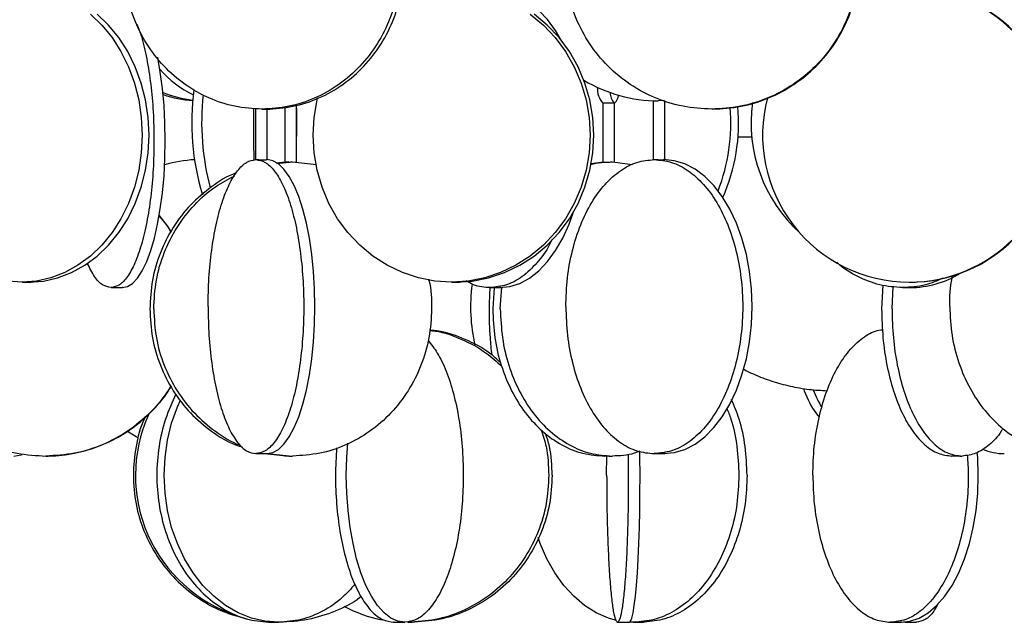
# Model space of a CAD drawing. Header units: millimetres. Extents: x 599 to 2581, y 477 to 2698.
# Tile 12 of 31: x 767 to 935, y 1493 to 1596. Entities that reach past the tile are written whole.
import ezdxf

# ---------------------------------------------------------------- set-up
doc = ezdxf.new("R2010")
doc.units = ezdxf.units.MM

msp = doc.modelspace()

# ---------------------------------------------------------------- linework, layer by layer
at = {"color": 7, "linetype": 'Continuous', "lineweight": 25}
for p, q in [((814.53, 1571.36), (814.53, 1581.05)), ((866.61, 1581.38), (866.61, 1571.37)), ((868.61, 1571.37), (868.61, 1581.38)), ((875.16, 1581.8), (875.16, 1571.78)), ((877.08, 1581.81), (876.02, 1581.78)), ((877.16, 1571.78), (877.16, 1581.8)), ((807.56, 1580.48), (807.56, 1571.78)), ((808.65, 1580.37), (809.98, 1580.37)), ((809.56, 1571.78), (809.56, 1580.37)), ((809.98, 1580.36), (809.98, 1580.39)), ((812.53, 1580.7), (812.53, 1571.36)), ((813.2, 1571.38), (811.05, 1571.15)), ((811.15, 1571.1), (813.86, 1571.38)), ((813.86, 1571.38), (817.92, 1570.96)), ((866.71, 1571.35), (864.56, 1571.07)), ((868.25, 1571.38), (871.69, 1570.93)), ((767.86, 1550.94), (769.42, 1550.94)), ((840.89, 1550.94), (842.22, 1550.94)), ((918.74, 1550.94), (919.81, 1550.94)), ((848.16, 1550.02), (847.89, 1546.38)), ((849.18, 1546.38), (849.46, 1550.09)), ((914.23, 1550.43), (914.04, 1546.38)), ((915.8, 1546.38), (915.98, 1550.21)), ((809.14, 1521.8), (813.2, 1521.38)), ((809.53, 1521.83), (813.86, 1521.38)), ((867.27, 1518.1), (867.29, 1521.39)), ((871.84, 1493.1), (871.09, 1493.13)), ((918.03, 1493.1), (917.74, 1493.12))]:
    msp.add_line(p, q, dxfattribs=at)
at = {"color": 1, "linetype": 'Continuous', "lineweight": 25}
msp.add_line((891.95, 1575.58), (889.6, 1575.58), dxfattribs=at)
at = {"color": 7, "linetype": 'Continuous', "lineweight": 25, "flags": 128}
for points in [[(859.55, 1592.08), (858.58, 1593.73), (857.22, 1595.59), (855.73, 1597.15), (854.15, 1598.39), (852.5, 1599.29), (850.8, 1599.83), (849.07, 1600.01)], [(779.46, 1596.52), (781.4, 1594.65), (783.15, 1592.52), (784.67, 1590.14), (785.94, 1587.56), (786.96, 1584.81), (787.69, 1581.92), (788.13, 1578.96), (788.28, 1575.94), (788.13, 1572.93), (787.69, 1569.96), (786.96, 1567.08), (785.94, 1564.32), (784.67, 1561.74), (783.15, 1559.36), (781.4, 1557.23), (779.46, 1555.37), (777.35, 1553.81), (775.1, 1552.57), (772.75, 1551.67), (770.32, 1551.12), (767.86, 1550.94)], [(769.01, 1550.94), (771.47, 1551.12), (773.9, 1551.67), (776.26, 1552.57), (778.5, 1553.81), (780.62, 1555.37), (782.56, 1557.23), (784.3, 1559.36), (785.82, 1561.74), (787.1, 1564.32), (788.11, 1567.08), (788.84, 1569.96), (789.29, 1572.93), (789.44, 1575.94), (789.29, 1578.96), (788.84, 1581.92), (788.11, 1584.81), (787.1, 1587.56), (785.82, 1590.14), (784.3, 1592.52), (782.56, 1594.65), (780.62, 1596.52)], [(854.27, 1596.52), (856.51, 1594.65), (858.52, 1592.52), (860.27, 1590.14), (861.75, 1587.56), (862.91, 1584.81), (863.76, 1581.92), (864.27, 1578.96), (864.44, 1575.94), (864.27, 1572.93), (863.76, 1569.96), (862.91, 1567.08), (861.75, 1564.32), (860.27, 1561.74), (858.52, 1559.36), (856.51, 1557.23), (854.27, 1555.37), (851.84, 1553.81), (849.24, 1552.57), (846.53, 1551.67), (843.73, 1551.12), (840.89, 1550.94)], [(841.56, 1550.94), (844.4, 1551.12), (847.2, 1551.67), (849.91, 1552.57), (852.51, 1553.81), (854.94, 1555.37), (857.18, 1557.23), (859.19, 1559.36), (860.94, 1561.74), (862.42, 1564.32), (863.58, 1567.08), (864.43, 1569.96), (864.94, 1572.93), (865.11, 1575.94), (864.94, 1578.96), (864.43, 1581.92), (863.58, 1584.81), (862.42, 1587.56), (860.94, 1590.14), (859.19, 1592.52), (857.18, 1594.65), (854.94, 1596.52)], [(784.89, 1550.01), (785.77, 1550.2), (786.64, 1550.74), (787.48, 1551.64), (788.29, 1552.88), (789.04, 1554.44), (789.74, 1556.3), (790.36, 1558.44), (790.9, 1560.81), (791.36, 1563.39), (791.72, 1566.15), (791.99, 1569.03), (792.15, 1572), (792.2, 1575.01), (792.15, 1578.03), (791.99, 1581), (791.72, 1583.88), (791.36, 1586.63), (790.91, 1589.18)], [(767.86, 1550.94), (765.4, 1551.12), (762.97, 1551.67), (760.62, 1552.57), (758.37, 1553.81), (756.26, 1555.37), (754.32, 1557.23), (752.57, 1559.36), (751.05, 1561.74), (749.77, 1564.32), (748.76, 1567.08), (748.03, 1569.96), (747.58, 1572.93), (747.44, 1575.94), (747.58, 1578.96), (748.03, 1581.92), (748.1, 1582.25)], [(840.89, 1550.94), (838.05, 1551.12), (835.25, 1551.67), (832.53, 1552.57), (829.94, 1553.81), (827.51, 1555.37), (825.27, 1557.23), (823.26, 1559.36), (821.5, 1561.74), (820.03, 1564.32), (818.86, 1567.08), (818.02, 1569.96), (817.5, 1572.93), (817.33, 1575.94), (817.5, 1578.96), (818.02, 1581.92), (818.1, 1582.27)], [(814.53, 1580.47), (814.54, 1578.1), (814.53, 1575.74)], [(809.51, 1521.78), (810.49, 1521.97), (811.46, 1522.51), (812.39, 1523.41), (813.29, 1524.65), (814.13, 1526.21), (814.9, 1528.07), (815.6, 1530.21), (816.21, 1532.58), (816.71, 1535.17), (817.12, 1537.92), (817.41, 1540.8), (817.59, 1543.77), (817.65, 1546.78), (817.59, 1549.8), (817.41, 1552.77), (817.12, 1555.65), (816.71, 1558.4), (816.21, 1560.99), (815.6, 1563.36), (814.9, 1565.5), (814.13, 1567.36), (813.29, 1568.92), (812.39, 1570.16), (811.46, 1571.06), (810.49, 1571.6), (809.51, 1571.78)], [(876.96, 1521.78), (878.77, 1521.97), (880.56, 1522.51), (882.3, 1523.41), (883.95, 1524.65), (885.51, 1526.21), (886.94, 1528.07), (888.22, 1530.21), (889.34, 1532.58), (890.28, 1535.17), (891.03, 1537.92), (891.57, 1540.8), (891.9, 1543.77), (892.01, 1546.78), (891.9, 1549.8), (891.57, 1552.77), (891.03, 1555.65), (890.28, 1558.4), (889.34, 1560.99), (888.22, 1563.36), (886.94, 1565.5), (885.51, 1567.36), (883.95, 1568.92), (882.3, 1570.16), (880.56, 1571.06), (878.77, 1571.6), (876.96, 1571.78)], [(849.07, 1550.01), (850.8, 1550.2), (852.5, 1550.74), (854.15, 1551.64), (855.73, 1552.88), (857.22, 1554.44), (858.58, 1556.3), (859.8, 1558.44), (860.87, 1560.81), (861.56, 1562.74)], [(793.21, 1559.55), (792.53, 1560.58), (791.19, 1562.35)], [(811.5, 1493.1), (809.15, 1493.29), (806.84, 1493.83), (804.59, 1494.73), (802.45, 1495.97), (800.44, 1497.53), (798.58, 1499.39), (796.92, 1501.53), (795.47, 1503.9), (794.26, 1506.49), (793.29, 1509.24), (792.59, 1512.12), (792.17, 1515.09), (792.02, 1518.1), (792.17, 1521.12), (792.59, 1524.09), (793.29, 1526.97), (794.26, 1529.72), (794.77, 1530.9)], [(787.67, 1524.43), (787.26, 1524.65), (785.77, 1525.54)], [(832.94, 1493.1), (831.74, 1493.29), (830.56, 1493.83), (829.41, 1494.73), (828.32, 1495.97), (827.29, 1497.53), (826.34, 1499.39), (825.49, 1501.53), (824.75, 1503.9), (824.13, 1506.49), (823.63, 1509.24), (823.28, 1512.12), (823.06, 1515.09), (822.99, 1518.1), (823.06, 1521.12), (823.23, 1523.54)], [(871.11, 1493.1), (871.33, 1493.29), (871.55, 1493.83), (871.76, 1494.73), (871.96, 1495.97), (872.15, 1497.53), (872.33, 1499.39), (872.49, 1501.53), (872.63, 1503.9), (872.74, 1506.49), (872.83, 1509.24), (872.9, 1512.12), (872.94, 1515.09), (872.95, 1518.1), (872.94, 1521.12), (872.93, 1522.21)], [(766.46, 1521.38), (767.71, 1521.56), (767.86, 1521.61)], [(917.25, 1493.1), (918.84, 1493.29), (920.41, 1493.83), (921.94, 1494.73), (923.39, 1495.97), (924.76, 1497.53), (926.02, 1499.39), (927.15, 1501.53), (928.13, 1503.9), (928.96, 1506.49), (929.61, 1509.24), (930.09, 1512.12), (930.37, 1515.09), (930.47, 1518.1), (930.37, 1521.12), (930.31, 1521.99)], [(868.73, 1493.48), (867.56, 1493.83), (865.49, 1494.73), (863.52, 1495.97), (861.67, 1497.53), (859.97, 1499.39), (858.44, 1501.53), (857.1, 1503.9), (855.98, 1506.49), (855.61, 1507.53)]]:
    msp.add_lwpolyline(points, dxfattribs=at)
at = {"color": 7, "linetype": 'Continuous', "lineweight": 25}
for centre, radius, start, end in [((918.7, 1575.94), 25, 270.1037, 89.8963), ((918.83, 1575.94), 25, 270.1037, 89.8963), ((804.82, 1599.03), 18.02, 221.3064, 244.2276), ((876.03, 1606.37), 24.58, 239.1136, 269.9785), ((799.18, 1601.64), 19.86, 248.1816, 263.4117), ((798.22, 1601.55), 19.77, 251.1456, 266.1474), ((838.87, 1578.07), 42.16, 172.3228, 196.8995), ((841.4, 1578.1), 43.01, 173.7166, 195.0113), ((869.7, 1583.95), 4.02, 178.2595, 219.7078), ((870.86, 1583.4), 3.04, 184.0167, 221.8392), ((867.42, 1582.8), 1.85, 309.7631, 357.8746), ((867.6, 1543.69), 37.71, 88.4754, 91.4939), ((858.18, 1578.03), 31.53, 336.2727, 5.0464), ((917.16, 1578.07), 25.34, 172.2545, 227.782), ((918.78, 1575.93), 24.99, 165.2735, 269.9055), ((1034.9, 1578.09), 227.71, 179.3885, 181.6195), ((856.53, 1578.06), 31.87, 338.7097, 4.6875), ((798.37, 1548.83), 22.96, 92.9514, 105.8625), ((918.71, 1566.78), 16.77, 270.3664, 301.3139), ((874.44, 1546.79), 30.31, 172.7744, 192.6453), ((771.97, 1546.36), 24.98, 270.0074, 328.4376), ((927.27, 1542.91), 26.93, 202.4952, 209.5601), ((812.26, 1518.1), 25.13, 155.7971, 251.6195), ((934.97, 1531.4), 9.62, 246.9491, 269.6056), ((833.53, 1516.38), 23.28, 241.9761, 258.9556)]:
    msp.add_arc(centre, radius, start, end, dxfattribs=at)
for points in [[(808.65, 1630.37), (810.19, 1630.28), (813.27, 1630.09), (817.72, 1628.6), (821.82, 1626.29), (825.41, 1623.16), (828.36, 1619.35), (830.55, 1615), (831.9, 1610.28), (832.36, 1605.37), (831.9, 1600.46), (830.55, 1595.74), (828.36, 1591.39), (825.41, 1587.58), (821.82, 1584.44), (817.72, 1582.13), (813.27, 1580.65), (810.19, 1580.46), (808.65, 1580.37)], [(809.32, 1580.37), (810.86, 1580.46), (813.94, 1580.65), (818.39, 1582.13), (822.49, 1584.44), (826.08, 1587.58), (829.03, 1591.39), (831.22, 1595.74), (832.57, 1600.46), (833.03, 1605.37), (832.57, 1610.28), (831.22, 1615), (829.03, 1619.35), (826.08, 1623.16), (822.49, 1626.29), (818.39, 1628.6), (813.94, 1630.09), (810.86, 1630.28), (809.32, 1630.37)], [(885.14, 1630.37), (886.77, 1630.28), (890.04, 1630.09), (894.74, 1628.6), (899.08, 1626.29), (902.89, 1623.16), (906.01, 1619.35), (908.33, 1615), (909.76, 1610.28), (910.24, 1605.37), (909.76, 1600.46), (908.33, 1595.74), (906.01, 1591.39), (902.89, 1587.58), (899.08, 1584.44), (894.74, 1582.13), (890.04, 1580.65), (886.77, 1580.46), (885.14, 1580.37)], [(885.27, 1580.37), (886.91, 1580.46), (890.17, 1580.65), (894.88, 1582.13), (899.22, 1584.44), (903.02, 1587.58), (906.15, 1591.39), (908.47, 1595.74), (909.89, 1600.46), (910.38, 1605.37), (909.89, 1610.28), (908.47, 1615), (906.15, 1619.35), (903.02, 1623.16), (899.22, 1626.29), (894.88, 1628.6), (890.17, 1630.09), (886.91, 1630.28), (885.27, 1630.37)], [(808.65, 1580.37), (807.11, 1580.46), (804.02, 1580.65), (799.58, 1582.13), (795.48, 1584.44), (791.88, 1587.58), (788.93, 1591.39), (786.76, 1595.74), (785.35, 1600.46), (785.18, 1603.73), (785.09, 1605.37)], [(885.14, 1580.37), (883.51, 1580.46), (880.24, 1580.65), (875.53, 1582.13), (871.19, 1584.44), (867.39, 1587.58), (864.26, 1591.39), (861.96, 1595.74), (860.47, 1600.46), (860.29, 1603.73), (860.2, 1605.37)], [(799.48, 1546.78), (799.51, 1548.42), (799.57, 1551.69), (800.05, 1556.41), (800.8, 1560.76), (801.82, 1564.58), (803.07, 1567.71), (804.48, 1570.02), (806.02, 1571.51), (807.08, 1571.69), (807.62, 1571.78)], [(807.62, 1571.78), (808.15, 1571.69), (809.21, 1571.51), (810.75, 1570.02), (812.17, 1567.71), (813.41, 1564.58), (814.43, 1560.76), (815.18, 1556.41), (815.65, 1551.69), (815.81, 1546.78), (815.65, 1541.88), (815.18, 1537.16), (814.43, 1532.81), (813.41, 1528.99), (812.17, 1525.86), (810.75, 1523.55), (809.21, 1522.06), (808.15, 1521.88), (807.62, 1521.78)], [(860.32, 1546.78), (860.37, 1548.42), (860.49, 1551.69), (861.38, 1556.41), (862.77, 1560.76), (864.66, 1564.58), (866.95, 1567.71), (869.57, 1570.02), (872.41, 1571.51), (874.38, 1571.69), (875.36, 1571.78)], [(875.36, 1571.78), (876.35, 1571.69), (878.32, 1571.51), (881.16, 1570.02), (883.78, 1567.71), (886.07, 1564.58), (887.95, 1560.76), (889.35, 1556.41), (890.21, 1551.69), (890.51, 1546.78), (890.21, 1541.88), (889.35, 1537.16), (887.95, 1532.81), (886.07, 1528.99), (883.78, 1525.86), (881.16, 1523.55), (878.32, 1522.06), (876.35, 1521.88), (875.36, 1521.78)], [(799.48, 1546.78), (799.51, 1545.15), (799.57, 1541.88), (800.05, 1537.16), (800.8, 1532.81), (801.82, 1528.99), (803.07, 1525.86), (804.48, 1523.55), (806.02, 1522.06), (807.08, 1521.88), (807.62, 1521.78)], [(847.89, 1546.38), (847.96, 1544.74), (848.1, 1541.47), (849.24, 1536.75), (851, 1532.4), (853.39, 1528.59), (856.3, 1525.45), (859.61, 1523.14), (863.22, 1521.66), (865.71, 1521.47), (866.96, 1521.38)], [(849.18, 1546.38), (849.26, 1544.74), (849.4, 1541.47), (850.53, 1536.75), (852.29, 1532.4), (854.68, 1528.59), (857.59, 1525.45), (860.91, 1523.14), (864.51, 1521.66), (867, 1521.47), (868.25, 1521.38)], [(860.32, 1546.78), (860.37, 1545.15), (860.49, 1541.88), (861.38, 1537.16), (862.77, 1532.81), (864.66, 1528.99), (866.95, 1525.86), (869.57, 1523.55), (872.41, 1522.06), (874.38, 1521.88), (875.36, 1521.78)], [(914.04, 1546.38), (914.08, 1544.74), (914.17, 1541.47), (914.88, 1536.75), (915.98, 1532.4), (917.48, 1528.59), (919.3, 1525.45), (921.38, 1523.14), (923.63, 1521.66), (925.2, 1521.47), (925.98, 1521.38)], [(915.8, 1546.38), (915.84, 1544.74), (915.93, 1541.47), (916.64, 1536.75), (917.74, 1532.4), (919.24, 1528.59), (921.06, 1525.45), (923.14, 1523.14), (925.39, 1521.66), (926.95, 1521.47), (927.74, 1521.38)], [(925.62, 1546.78), (925.7, 1545.15), (925.85, 1541.88), (927.07, 1537.16), (928.96, 1532.81), (931.53, 1528.99), (934.65, 1525.86), (938.22, 1523.55), (942.08, 1522.06), (944.76, 1521.88), (946.1, 1521.78)], [(842.89, 1518.1), (842.86, 1516.47), (842.78, 1513.19), (842.19, 1508.47), (841.27, 1504.12), (840.02, 1500.31), (838.51, 1497.18), (836.77, 1494.87), (834.9, 1493.38), (833.59, 1493.2), (832.94, 1493.1)], [(857.43, 1518.1), (857.34, 1516.47), (857.16, 1513.19), (855.74, 1508.47), (853.52, 1504.12), (850.52, 1500.31), (846.86, 1497.18), (842.69, 1494.87), (838.17, 1493.38), (835.03, 1493.2), (833.46, 1493.1)], [(858, 1518.1), (857.91, 1516.47), (857.73, 1513.19), (856.31, 1508.47), (854.09, 1504.12), (851.09, 1500.31), (847.43, 1497.18), (843.26, 1494.87), (838.74, 1493.38), (835.6, 1493.2), (834.03, 1493.1)], [(867.27, 1518.1), (867.28, 1516.47), (867.29, 1513.19), (867.4, 1508.47), (867.57, 1504.12), (867.8, 1500.31), (868.08, 1497.18), (868.4, 1494.87), (868.75, 1493.38), (868.99, 1493.2), (869.11, 1493.1)], [(889.76, 1518.1), (889.69, 1516.47), (889.56, 1513.19), (888.49, 1508.47), (886.84, 1504.12), (884.59, 1500.31), (881.86, 1497.18), (878.74, 1494.87), (875.36, 1493.38), (873.02, 1493.2), (871.84, 1493.1)], [(891.15, 1518.1), (891.09, 1516.47), (890.95, 1513.19), (889.89, 1508.47), (888.23, 1504.12), (885.99, 1500.31), (883.26, 1497.18), (880.14, 1494.87), (876.76, 1493.38), (874.41, 1493.2), (873.24, 1493.1)], [(902.33, 1518.1), (902.38, 1516.47), (902.48, 1513.19), (903.27, 1508.47), (904.49, 1504.12), (906.15, 1500.31), (908.16, 1497.18), (910.46, 1494.87), (912.96, 1493.38), (914.69, 1493.2), (915.55, 1493.1)]]:
    msp.add_open_spline(points, degree=3, dxfattribs=at)
for points, knots in [([(787.41, 1594.77), (787.66, 1594.1), (788.29, 1592.44), (789.09, 1588.97), (789.77, 1584.65), (790.19, 1579.92), (790.33, 1575.01), (790.19, 1570.1), (789.77, 1565.38), (789.09, 1561.03), (788.18, 1557.22), (787.06, 1554.09), (785.79, 1551.78), (784.41, 1550.29), (783.46, 1550.11), (782.98, 1550.01)], [0, 0, 0, 0, 0.0526753, 0.131619, 0.2105628, 0.2895065, 0.3684502, 0.4473939, 0.5263377, 0.6052814, 0.6842251, 0.7631688, 0.8421126, 0.9210563, 1, 1, 1, 1]), ([(809.98, 1580.39), (809.98, 1580.39), (809.99, 1580.39), (809.94, 1580.39), (809.8, 1580.39), (809.61, 1580.38), (809.42, 1580.38), (809.2, 1580.37), (808.94, 1580.37), (808.76, 1580.37), (808.65, 1580.37)], [0, 0, 0, 0, 0.001381, 0.178292, 0.355352, 0.465235, 0.589118, 0.713005, 0.822898, 1, 1, 1, 1]), ([(886.2, 1580.39), (886.2, 1580.39), (886.22, 1580.39), (886.15, 1580.39), (886.02, 1580.38), (885.87, 1580.38), (885.68, 1580.37), (885.44, 1580.37), (885.25, 1580.37), (885.14, 1580.37)], [0, 0, 0, 0, 0.0413079, 0.2478854, 0.3760863, 0.5206218, 0.6651614, 0.7933745, 1, 1, 1, 1]), ([(807.62, 1571.78), (807.66, 1571.78), (807.76, 1571.78), (807.96, 1571.78), (808.19, 1571.77), (808.44, 1571.77), (808.79, 1571.76), (809.1, 1571.76), (809.36, 1571.77), (809.51, 1571.78), (809.58, 1571.78), (809.56, 1571.78), (809.56, 1571.78)], [0, 0, 0, 0, 0.119975, 0.239947, 0.279622, 0.399659, 0.519699, 0.639675, 0.759613, 0.879616, 0.999687, 1, 1, 1, 1]), ([(812.54, 1571.36), (812.54, 1571.36), (812.54, 1571.36), (812.67, 1571.36), (812.89, 1571.36), (813.19, 1571.37), (813.53, 1571.38), (813.75, 1571.38), (813.86, 1571.38)], [0, 0, 0, 0, 0.117186, 0.294215, 0.471187, 0.648255, 0.825424, 1, 1, 1, 1]), ([(864.51, 1570.89), (864.52, 1570.89), (865.72, 1571.37), (866.99, 1571.37), (868.25, 1571.38)], [0, 0, 0, 0, 0.006586, 1, 1, 1, 1]), ([(866.62, 1571.37), (866.62, 1571.37), (866.62, 1571.36), (866.76, 1571.36), (867, 1571.36), (867.3, 1571.36), (867.64, 1571.37), (867.98, 1571.38), (868.16, 1571.38), (868.25, 1571.38)], [0, 0, 0, 0, 0.1123477, 0.2606796, 0.4089346, 0.5571409, 0.7054282, 0.8537998, 1, 1, 1, 1]), ([(875.36, 1571.78), (875.44, 1571.78), (875.59, 1571.78), (875.84, 1571.78), (876.1, 1571.77), (876.36, 1571.77), (876.68, 1571.76), (876.94, 1571.76), (877.11, 1571.77), (877.18, 1571.78), (877.16, 1571.78), (877.16, 1571.78)], [0, 0, 0, 0, 0.135084, 0.270164, 0.314836, 0.44999, 0.585146, 0.720232, 0.855274, 0.990389, 1, 1, 1, 1]), ([(804.28, 1569.51), (804.24, 1569.5), (802.72, 1569.02), (800.02, 1567.23), (796.39, 1564.19), (793.43, 1560.35), (791.25, 1556.01), (789.85, 1551.29), (789.67, 1548.01), (789.58, 1546.38)], [0, 0, 0, 0, 0.004209, 0.170174, 0.336139, 0.502104, 0.66807, 0.834035, 1, 1, 1, 1]), ([(790.24, 1546.38), (790.32, 1548.02), (790.5, 1551.29), (791.91, 1556.01), (794.09, 1560.36), (797.06, 1564.15), (800.37, 1567.14), (802.86, 1568.42), (803.96, 1568.99)], [0, 0, 0, 0, 0.17274, 0.345479, 0.518219, 0.690959, 0.863699, 1, 1, 1, 1]), ([(791.11, 1562.18), (791.68, 1561.57), (792.47, 1560.73), (792.98, 1559.7), (793.13, 1559.41)], [0, 0, 0, 0, 0.7173668, 1, 1, 1, 1]), ([(857.99, 1558.23), (857.85, 1557.93), (857.13, 1556.34), (855.43, 1554.12), (852.96, 1551.77), (850.25, 1550.29), (848.37, 1550.11), (847.43, 1550.01)], [0, 0, 0, 0, 0.055827, 0.29187, 0.527913, 0.763957, 1, 1, 1, 1]), ([(782.98, 1550.01), (782.5, 1550.11), (781.54, 1550.3), (780.16, 1551.73), (779.34, 1553.38), (778.93, 1554.19)], [0, 0, 0, 0, 0.334953, 0.669906, 1, 1, 1, 1]), ([(917.61, 1550.01), (916.3, 1550.1), (913.68, 1550.28), (909.96, 1551.83), (907.49, 1553.22), (906.45, 1554.3), (906.42, 1554.33)], [0, 0, 0, 0, 0.3295292, 0.6590585, 0.9885877, 1, 1, 1, 1]), ([(767.86, 1550.94), (767.96, 1550.94), (768.15, 1550.94), (768.5, 1550.95), (768.83, 1550.96), (769.12, 1550.96), (769.33, 1550.96), (769.43, 1550.96), (769.42, 1550.96), (769.42, 1550.96)], [0, 0, 0, 0, 0.154289, 0.308575, 0.462939, 0.617353, 0.771683, 0.925925, 1, 1, 1, 1]), ([(836.97, 1551.44), (836.99, 1551.38), (837.46, 1549.75), (837.57, 1546.36), (837.19, 1541.47), (835.82, 1536.75), (833.63, 1532.4), (830.67, 1528.59), (827.07, 1525.45), (822.96, 1523.14), (818.5, 1521.66), (815.4, 1521.47), (813.86, 1521.38)], [0, 0, 0, 0, 0.004249, 0.114888, 0.225527, 0.336166, 0.446805, 0.557444, 0.668083, 0.778722, 0.889361, 1, 1, 1, 1]), ([(840.89, 1550.94), (841, 1550.94), (841.22, 1550.94), (841.56, 1550.95), (841.86, 1550.96), (842.08, 1550.96), (842.21, 1550.96), (842.21, 1550.96), (842.21, 1550.96)], [0, 0, 0, 0, 0.176307, 0.35261, 0.529001, 0.705451, 0.881804, 1, 1, 1, 1]), ([(847.43, 1550.01), (846.49, 1550.07), (845.09, 1550.15), (843.78, 1550.92), (843.36, 1551.17)], [0, 0, 0, 0, 0.6780235, 1, 1, 1, 1]), ([(924.43, 1551.6), (923.47, 1551.18), (921.26, 1550.21), (918.92, 1550.09), (917.61, 1550.01)], [0, 0, 0, 0, 0.438446, 1, 1, 1, 1]), ([(918.74, 1550.94), (918.85, 1550.94), (919.08, 1550.94), (919.39, 1550.95), (919.63, 1550.96), (919.79, 1550.96), (919.8, 1550.96), (919.8, 1550.96)], [0, 0, 0, 0, 0.2056807, 0.4113575, 0.6171375, 0.8229851, 1, 1, 1, 1]), ([(925.62, 1546.78), (925.63, 1548.44), (925.64, 1550.18), (926.06, 1551.83), (926.08, 1551.91)], [0, 0, 0, 0, 0.950043, 1, 1, 1, 1]), ([(782.98, 1550.01), (783.03, 1550.01), (783.13, 1550.01), (783.45, 1550.02), (783.83, 1550.03), (784.23, 1550.03), (784.59, 1550.03), (784.84, 1550.02), (784.96, 1550.01), (784.91, 1550.01), (784.89, 1550.01)], [0, 0, 0, 0, 0.12494, 0.249888, 0.374897, 0.500019, 0.625117, 0.75011, 0.875055, 1, 1, 1, 1]), ([(847.4, 1550.02), (847.35, 1548.81), (847.23, 1545.98), (847.35, 1542.06), (847.61, 1539.55), (847.71, 1538.58)], [0, 0, 0, 0, 0.3150436, 0.7371546, 1, 1, 1, 1]), ([(847.43, 1550.01), (847.52, 1550.01), (847.69, 1550.01), (848.07, 1550.02), (848.47, 1550.03), (848.84, 1550.03), (849.12, 1550.03), (849.26, 1550.02), (849.26, 1550.01), (849.13, 1550.01), (849.07, 1550.01)], [0, 0, 0, 0, 0.12494, 0.249888, 0.374897, 0.500019, 0.625117, 0.75011, 0.875055, 1, 1, 1, 1]), ([(917.61, 1550.01), (917.73, 1550.01), (917.95, 1550.01), (918.36, 1550.02), (918.73, 1550.03), (919.03, 1550.03), (919.21, 1550.03), (919.23, 1550.02), (919.1, 1550.01), (918.91, 1550.01), (918.82, 1550.01)], [0, 0, 0, 0, 0.1249396, 0.2498878, 0.3748974, 0.5000194, 0.6251166, 0.7501104, 0.875055, 1, 1, 1, 1]), ([(789.58, 1546.38), (789.67, 1544.74), (789.85, 1541.47), (791.25, 1536.75), (793.43, 1532.4), (796.39, 1528.58), (800.01, 1525.5), (803.07, 1523.59), (804.95, 1523.02), (805.34, 1522.9)], [0, 0, 0, 0, 0.159583, 0.319167, 0.47875, 0.638334, 0.797917, 0.957501, 1, 1, 1, 1]), ([(790.24, 1546.38), (790.32, 1544.74), (790.5, 1541.47), (791.9, 1536.75), (794.09, 1532.4), (797.04, 1528.57), (800.67, 1525.52), (803.4, 1523.73), (804.94, 1523.24), (805, 1523.22)], [0, 0, 0, 0, 0.165542, 0.331083, 0.496625, 0.662166, 0.827708, 0.993249, 1, 1, 1, 1]), ([(849.24, 1537.27), (848.62, 1537.83), (846.82, 1539.47), (843.24, 1541.28), (839.76, 1542.58), (837.67, 1542.74), (837.14, 1542.78)], [0, 0, 0, 0, 0.182129, 0.532488, 0.882846, 1, 1, 1, 1]), ([(837.14, 1542.73), (837.47, 1542.7), (839.37, 1542.53), (842.67, 1541.28), (846.53, 1539.3), (848.56, 1537.42), (849.42, 1536.63)], [0, 0, 0, 0, 0.072712, 0.412854, 0.752997, 1, 1, 1, 1]), ([(902.33, 1518.1), (902.38, 1519.74), (902.48, 1523.01), (903.27, 1527.73), (904.49, 1532.08), (906.15, 1535.89), (908.16, 1539.03), (910.46, 1541.32), (912.52, 1542.63), (913.79, 1542.8), (914.2, 1542.85)], [0, 0, 0, 0, 0.133747, 0.267495, 0.401242, 0.534989, 0.668736, 0.802484, 0.936231, 1, 1, 1, 1]), ([(836.89, 1541.02), (837.43, 1540.36), (838.55, 1538.99), (840.02, 1535.88), (841.27, 1532.09), (842.19, 1527.73), (842.78, 1523.01), (842.86, 1519.74), (842.89, 1518.1)], [0, 0, 0, 0, 0.155488, 0.32439, 0.493293, 0.662195, 0.831098, 1, 1, 1, 1]), ([(890.5, 1536.18), (891.11, 1535.87), (892.67, 1535.07), (895.35, 1534.09), (898.48, 1533.23), (901.64, 1532.66), (903.75, 1532.54), (904.77, 1532.48)], [0, 0, 0, 0, 0.13698, 0.354789, 0.573458, 0.792862, 1, 1, 1, 1]), ([(793.13, 1533.35), (792.98, 1533.06), (792.08, 1531.32), (789.63, 1528.61), (785.88, 1525.45), (781.52, 1523.15), (776.81, 1521.66), (773.53, 1521.47), (771.9, 1521.38)], [0, 0, 0, 0, 0.038154, 0.230524, 0.422893, 0.615262, 0.807631, 1, 1, 1, 1]), ([(900.76, 1532.88), (900.8, 1532.75), (901.32, 1531.17), (902.23, 1529.46), (903.23, 1528.2), (903.42, 1527.96)], [0, 0, 0, 0, 0.068369, 0.82039, 1, 1, 1, 1]), ([(751.84, 1531.62), (752.6, 1530.62), (754.36, 1528.31), (757.94, 1525.47), (762.27, 1523.14), (766.99, 1521.66), (770.26, 1521.47), (771.9, 1521.38)], [0, 0, 0, 0, 0.161576, 0.371182, 0.580788, 0.790394, 1, 1, 1, 1]), ([(794.02, 1531.91), (793.38, 1530.52), (792.1, 1527.73), (791.03, 1523.01), (790.64, 1518.11), (791.02, 1513.19), (792.14, 1508.47), (793.95, 1504.12), (796.38, 1500.31), (799.35, 1497.18), (802.74, 1494.87), (806.42, 1493.38), (808.97, 1493.2), (810.24, 1493.1)], [0, 0, 0, 0, 0.0892412, 0.180317, 0.2713929, 0.3624688, 0.4535447, 0.5446206, 0.6356965, 0.7267723, 0.8178482, 0.9089241, 1, 1, 1, 1]), ([(891.15, 1518.1), (891.08, 1519.74), (890.94, 1523), (890.01, 1527.4), (888.97, 1529.9), (888.52, 1530.99)], [0, 0, 0, 0, 0.361184, 0.722367, 1, 1, 1, 1]), ([(887.69, 1529.5), (887.94, 1528.9), (888.76, 1526.87), (889.54, 1523), (889.68, 1519.73), (889.76, 1518.1)], [0, 0, 0, 0, 0.174706, 0.587353, 1, 1, 1, 1]), ([(788.84, 1528.05), (788.77, 1527.93), (787.94, 1526.36), (787.14, 1522.98), (786.6, 1518.11), (787.09, 1513.19), (788.49, 1508.47), (790.77, 1504.13), (793.84, 1500.31), (797.59, 1497.2), (801.74, 1494.87), (804.73, 1494.07), (806.17, 1493.69)], [0, 0, 0, 0, 0.0098028, 0.1207285, 0.2316542, 0.3425798, 0.4535055, 0.5644312, 0.6753569, 0.7862825, 0.8972082, 1, 1, 1, 1]), ([(856.14, 1525.84), (856.45, 1524.89), (857.27, 1522.4), (857.37, 1519.75), (857.43, 1518.1)], [0, 0, 0, 0, 0.378458, 1, 1, 1, 1]), ([(934.65, 1526.07), (934.56, 1525.91), (933.87, 1524.7), (932.32, 1523.19), (930.08, 1521.65), (928.52, 1521.47), (927.74, 1521.38)], [0, 0, 0, 0, 0.049144, 0.366096, 0.683048, 1, 1, 1, 1]), ([(858, 1518.1), (857.95, 1519.75), (857.87, 1522.19), (857.13, 1524.48), (856.88, 1525.23)], [0, 0, 0, 0, 0.6760198, 1, 1, 1, 1]), ([(821.34, 1522.78), (821.25, 1521.22), (821.07, 1518.04), (821.29, 1513.19), (821.85, 1508.48), (822.78, 1504.12), (824.02, 1500.31), (825.54, 1497.18), (827.27, 1494.87), (829.15, 1493.38), (830.45, 1493.2), (831.11, 1493.1)], [0, 0, 0, 0, 0.10704, 0.21866, 0.33028, 0.4419, 0.55352, 0.66514, 0.77676, 0.88838, 1, 1, 1, 1]), ([(872.83, 1522.2), (872.54, 1522.08), (871.07, 1521.45), (869.51, 1521.41), (868.25, 1521.38)], [0, 0, 0, 0, 0.193116, 1, 1, 1, 1]), ([(771.9, 1521.38), (772.03, 1521.38), (772.29, 1521.38), (772.63, 1521.39), (772.87, 1521.4), (772.96, 1521.4), (772.9, 1521.4), (772.69, 1521.39), (772.36, 1521.38), (772.1, 1521.38), (771.97, 1521.38)], [0, 0, 0, 0, 0.1249396, 0.2498878, 0.3748974, 0.5000194, 0.6251166, 0.7501104, 0.875055, 1, 1, 1, 1]), ([(807.62, 1521.78), (807.67, 1521.79), (807.79, 1521.79), (808.11, 1521.79), (808.5, 1521.8), (808.9, 1521.81), (809.24, 1521.8), (809.48, 1521.79), (809.59, 1521.79), (809.54, 1521.79), (809.51, 1521.78)], [0, 0, 0, 0, 0.12494, 0.249888, 0.374897, 0.500019, 0.625117, 0.75011, 0.875055, 1, 1, 1, 1]), ([(812.63, 1521.39), (812.6, 1521.39), (812.53, 1521.39), (812.53, 1521.4), (812.61, 1521.4), (812.77, 1521.4), (813, 1521.39), (813.27, 1521.38), (813.57, 1521.38), (813.76, 1521.38), (813.86, 1521.38)], [0, 0, 0, 0, 0.125428, 0.250492, 0.375331, 0.500131, 0.625278, 0.750018, 0.874997, 1, 1, 1, 1]), ([(866.61, 1521.39), (866.61, 1521.39), (866.61, 1521.39), (866.72, 1521.4), (866.9, 1521.4), (867.14, 1521.4), (867.42, 1521.39), (867.72, 1521.38), (868.01, 1521.38), (868.17, 1521.38), (868.25, 1521.38)], [0, 0, 0, 0, 0.125428, 0.250492, 0.375331, 0.500131, 0.625278, 0.750018, 0.874997, 1, 1, 1, 1]), ([(870.93, 1521.72), (870.94, 1520.52), (870.97, 1517.69), (870.93, 1513.19), (870.83, 1508.48), (870.66, 1504.12), (870.43, 1500.31), (870.14, 1497.18), (869.82, 1494.87), (869.47, 1493.38), (869.23, 1493.2), (869.11, 1493.1)], [0, 0, 0, 0, 0.084926, 0.19931, 0.313694, 0.428079, 0.542463, 0.656847, 0.771231, 0.885616, 1, 1, 1, 1]), ([(875.36, 1521.78), (875.45, 1521.79), (875.64, 1521.79), (876.02, 1521.79), (876.42, 1521.8), (876.78, 1521.81), (877.05, 1521.8), (877.18, 1521.79), (877.16, 1521.79), (877.03, 1521.79), (876.96, 1521.78)], [0, 0, 0, 0, 0.12494, 0.249888, 0.374897, 0.500019, 0.625117, 0.75011, 0.875055, 1, 1, 1, 1]), ([(928.59, 1521.56), (928.67, 1520.41), (928.87, 1517.63), (928.59, 1513.19), (927.85, 1508.48), (926.61, 1504.12), (924.96, 1500.31), (922.94, 1497.18), (920.64, 1494.87), (918.15, 1493.38), (916.42, 1493.2), (915.55, 1493.1)], [0, 0, 0, 0, 0.081285, 0.196125, 0.310964, 0.425803, 0.540643, 0.655482, 0.770321, 0.885161, 1, 1, 1, 1]), ([(925.9, 1521.39), (925.93, 1521.39), (926.01, 1521.39), (926.21, 1521.4), (926.46, 1521.4), (926.75, 1521.4), (927.05, 1521.39), (927.33, 1521.38), (927.57, 1521.38), (927.68, 1521.38), (927.74, 1521.38)], [0, 0, 0, 0, 0.125428, 0.250492, 0.375331, 0.500131, 0.625278, 0.750018, 0.874997, 1, 1, 1, 1]), ([(824.47, 1499.59), (823.77, 1498.8), (822.12, 1496.92), (818.98, 1494.88), (815.32, 1493.38), (812.77, 1493.2), (811.5, 1493.1)], [0, 0, 0, 0, 0.196118, 0.464079, 0.732039, 1, 1, 1, 1]), ([(825.5, 1497.47), (825.44, 1497.42), (824.14, 1496.33), (821.09, 1494.92), (816.51, 1493.37), (813.29, 1493.19), (811.68, 1493.1)], [0, 0, 0, 0, 0.016645, 0.34443, 0.672215, 1, 1, 1, 1]), ([(923.72, 1496.42), (923.45, 1495.92), (922.74, 1494.61), (921.45, 1493.4), (920.44, 1493.2), (919.93, 1493.1)], [0, 0, 0, 0, 0.23375, 0.616875, 1, 1, 1, 1]), ([(810.24, 1493.1), (810.15, 1493.1), (809.96, 1493.11), (809.85, 1493.11), (809.88, 1493.12), (810.07, 1493.12), (810.38, 1493.12), (810.76, 1493.11), (811.16, 1493.11), (811.38, 1493.1), (811.5, 1493.1)], [0, 0, 0, 0, 0.12494, 0.249888, 0.374897, 0.500019, 0.625117, 0.75011, 0.875055, 1, 1, 1, 1]), ([(831.11, 1493.1), (831.07, 1493.1), (830.99, 1493.11), (831.07, 1493.11), (831.29, 1493.12), (831.62, 1493.12), (832.01, 1493.12), (832.4, 1493.11), (832.74, 1493.11), (832.88, 1493.1), (832.94, 1493.1)], [0, 0, 0, 0, 0.12494, 0.249888, 0.374897, 0.500019, 0.625117, 0.75011, 0.875055, 1, 1, 1, 1]), ([(833.46, 1493.1), (833.59, 1493.1), (833.86, 1493.11), (834.1, 1493.11), (834.22, 1493.11)], [0, 0, 0, 0, 0.499777, 1, 1, 1, 1]), ([(869.11, 1493.1), (869.14, 1493.1), (869.19, 1493.11), (869.44, 1493.11), (869.79, 1493.12), (870.19, 1493.12), (870.57, 1493.12), (870.89, 1493.11), (871.09, 1493.11), (871.1, 1493.1), (871.11, 1493.1)], [0, 0, 0, 0, 0.1249396, 0.2498878, 0.3748974, 0.5000194, 0.6251166, 0.7501104, 0.875055, 1, 1, 1, 1]), ([(871.84, 1493.1), (871.95, 1493.1), (872.16, 1493.11), (872.42, 1493.11), (872.55, 1493.11)], [0, 0, 0, 0, 0.499777, 1, 1, 1, 1]), ([(872.55, 1493.11), (872.65, 1493.12), (872.85, 1493.12), (873.12, 1493.12), (873.33, 1493.12), (873.48, 1493.12), (873.55, 1493.12), (873.53, 1493.11), (873.43, 1493.1), (873.3, 1493.1), (873.24, 1493.1)], [0, 0, 0, 0, 0.125428, 0.250492, 0.375331, 0.500131, 0.625278, 0.750018, 0.874997, 1, 1, 1, 1]), ([(915.55, 1493.1), (915.64, 1493.1), (915.8, 1493.11), (916.17, 1493.11), (916.57, 1493.12), (916.94, 1493.12), (917.24, 1493.12), (917.4, 1493.11), (917.42, 1493.11), (917.31, 1493.1), (917.25, 1493.1)], [0, 0, 0, 0, 0.12494, 0.249888, 0.374897, 0.500019, 0.625117, 0.75011, 0.875055, 1, 1, 1, 1]), ([(918.03, 1493.1), (918.09, 1493.1), (918.2, 1493.11), (918.42, 1493.11), (918.53, 1493.11)], [0, 0, 0, 0, 0.499777, 1, 1, 1, 1]), ([(918.53, 1493.11), (918.62, 1493.12), (918.81, 1493.12), (919.11, 1493.12), (919.39, 1493.12), (919.64, 1493.12), (919.84, 1493.12), (919.96, 1493.11), (920, 1493.1), (919.96, 1493.1), (919.93, 1493.1)], [0, 0, 0, 0, 0.125428, 0.250492, 0.375331, 0.500131, 0.625278, 0.750018, 0.874997, 1, 1, 1, 1])]:
    msp.add_open_spline(points, degree=3, knots=knots, dxfattribs=at)

doc.saveas('drawing.dxf')
